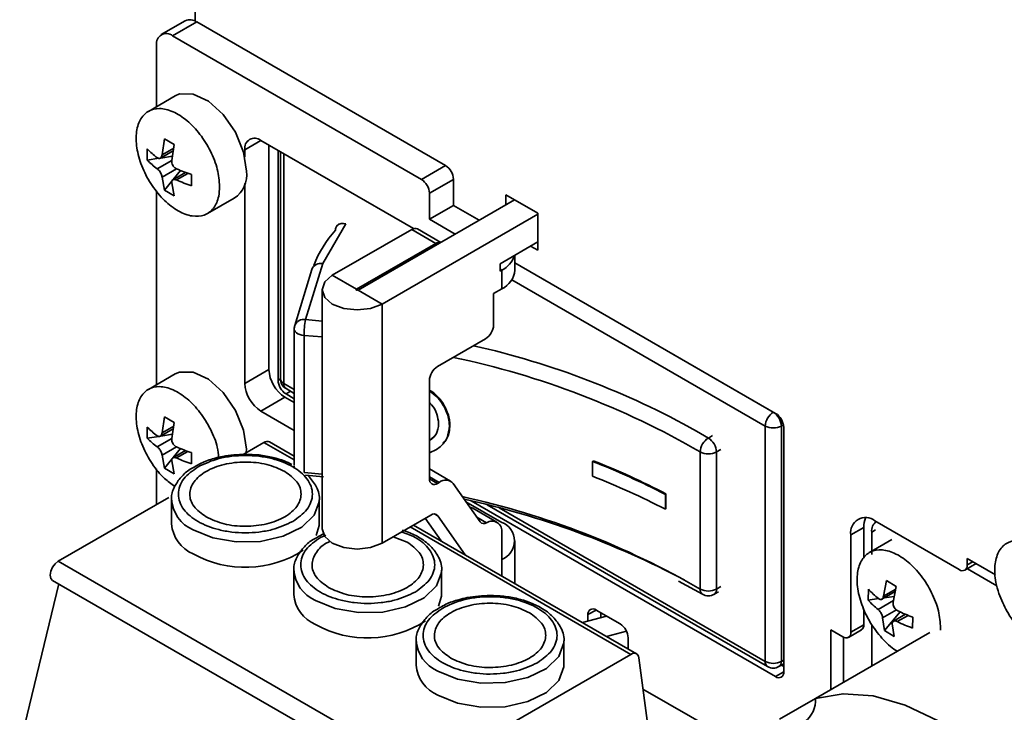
# Model space of a CAD drawing. Header units: millimetres. Extents: x 0 to 420, y 0 to 297.
# Tile 55 of 110: x 274 to 288, y 129 to 139. Entities that reach past the tile are written whole.
import ezdxf

# ---------------------------------------------------------------- set-up
doc = ezdxf.new("R2010")
doc.units = ezdxf.units.MM

msp = doc.modelspace()

# ---------------------------------------------------------------- linework, layer by layer
at = {"color": 8, "linetype": 'Continuous', "lineweight": 35}
for p, q in [((276.1251, 151.6236), (276.1251, 139.4285)), ((277.0915, 137.6745), (276.8558, 137.5384)), ((275.6408, 137.4629), (275.811, 137.5611)), ((275.5701, 137.2587), (275.7822, 137.3812)), ((277.4263, 134.1076), (277.4263, 137.4812)), ((275.853, 137.2587), (275.6408, 137.1363)), ((276.0204, 137.1921), (275.8529, 137.0955)), ((281.1574, 136.6065), (280.8156, 136.8038)), ((278.3388, 136.4523), (278.3365, 136.4497)), ((280.627, 135.7696), (280.6035, 135.7832)), ((284.6152, 133.6864), (280.8223, 135.876)), ((280.7769, 135.63), (284.4973, 133.4822)), ((278.4939, 135.4907), (278.4939, 135.4771)), ((277.725, 134.8134), (277.989, 134.7904)), ((277.3429, 134.157), (277.3775, 134.1769)), ((277.581, 134.0183), (277.4263, 134.1076)), ((277.5287, 133.9921), (277.4608, 133.9529)), ((284.6163, 133.687), (284.6152, 133.6864)), ((275.6408, 133.3802), (275.811, 133.4784)), ((284.733, 133.4822), (284.7638, 133.5)), ((275.5701, 133.176), (275.7822, 133.2985)), ((283.4871, 133.4077), (283.6614, 133.3053)), ((283.6614, 133.3053), (283.7246, 133.3431)), ((275.853, 133.176), (275.6408, 133.0536)), ((277.581, 132.9842), (277.1367, 133.2407)), ((276.0204, 133.1094), (275.8529, 133.0128)), ((283.8425, 133.139), (283.7813, 133.1024)), ((277.989, 132.7763), (277.725, 132.7993)), ((279.7109, 132.655), (279.5664, 132.7385)), ((279.5664, 132.7076), (279.6842, 132.6396)), ((284.4973, 130.0256), (280.592, 132.2801)), ((279.6881, 132.1655), (279.6449, 132.1904)), ((280.261, 132.1445), (280.4055, 132.0611)), ((282.5249, 130.1301), (279.2847, 132.0007)), ((277.965, 131.8466), (278.0454, 131.8781)), ((286.1144, 131.9568), (286.06, 131.9254)), ((280.627, 131.5236), (280.627, 131.2821)), ((287.4624, 131.4425), (287.5449, 131.4901)), ((283.8425, 131.1249), (283.7813, 131.0883)), ((286.2333, 130.9837), (286.4135, 131.0877)), ((286.1527, 130.7894), (286.3798, 130.9205)), ((282.0122, 130.781), (281.8943, 130.713)), ((286.4238, 130.7828), (286.22, 130.6651)), ((286.5933, 130.7022), (286.4352, 130.6109)), ((284.7675, 130.0455), (284.733, 130.0256)), ((284.6497, 129.8028), (284.7675, 129.8708))]:
    msp.add_line(p, q, dxfattribs=at)
at = {"color": 7, "linetype": 'Continuous', "lineweight": 35}
for p, q in [((275.982, 139.4328), (275.6285, 139.2287)), ((276.1487, 139.4163), (275.7951, 139.2122)), ((276.1487, 139.4163), (279.8021, 137.3072)), ((275.5594, 139.0761), (275.5594, 138.1717)), ((275.7951, 139.2122), (279.4485, 137.1031)), ((275.8332, 138.3297), (275.4394, 138.1024)), ((275.6408, 137.4629), (275.6783, 137.6974)), ((275.8197, 137.6157), (275.6783, 137.6974)), ((277.0915, 137.6745), (279.3336, 136.3802)), ((275.4232, 137.5501), (275.4232, 137.3868)), ((275.6167, 137.4151), (275.805, 137.5239)), ((275.8197, 137.6157), (275.7822, 137.3812)), ((276.8558, 137.4334), (276.8558, 137.5384)), ((277.2093, 134.313), (277.2093, 137.6065)), ((277.3429, 137.5294), (277.3429, 134.157)), ((277.3775, 137.5094), (277.3775, 134.1756)), ((275.5916, 137.4128), (275.4232, 137.3868)), ((275.7922, 137.4439), (275.6204, 137.4173)), ((275.9842, 137.2051), (275.7995, 137.0985)), ((275.8034, 137.1007), (275.9105, 137.2339)), ((279.4485, 137.1031), (279.8021, 137.3072)), ((275.6783, 136.945), (275.6408, 137.1363)), ((275.6783, 136.945), (275.7837, 137.0762)), ((275.7822, 137.0546), (275.8197, 136.8634)), ((276.0747, 137.0107), (276.0747, 137.174)), ((279.9199, 137.1031), (279.5664, 136.899)), ((279.9199, 137.1031), (279.9199, 136.7221)), ((275.5594, 136.9352), (275.5594, 134.089)), ((275.6783, 136.945), (275.8197, 136.8634)), ((276.8558, 134.1089), (276.8558, 137.0446)), ((276.306, 136.6012), (276.6998, 136.8286)), ((280.8156, 136.8038), (278.5175, 135.4771)), ((279.5664, 136.899), (279.5664, 136.518)), ((280.686, 136.8786), (280.686, 136.729)), ((281.1574, 136.6065), (280.686, 136.8786)), ((279.5664, 136.518), (279.9199, 136.7221)), ((280.297, 136.5044), (279.9199, 136.7221)), ((281.1574, 136.5929), (278.8711, 135.273)), ((279.9434, 136.3003), (279.5664, 136.518)), ((281.1574, 136.0621), (281.1574, 136.6065)), ((278.3365, 136.4497), (277.9989, 135.8673)), ((279.3071, 136.3684), (278.1404, 135.6948)), ((278.2345, 136.45), (278.2115, 136.4239)), ((279.6607, 136.1643), (279.3071, 136.3684)), ((279.733, 136.1788), (279.3904, 136.3766)), ((280.6035, 135.8649), (281.1574, 136.1846)), ((279.6607, 136.1643), (278.4939, 135.4907)), ((281.0513, 136.1234), (281.1574, 136.0621)), ((280.8223, 135.7696), (280.8223, 135.9912)), ((277.8395, 135.7799), (277.5883, 134.9574)), ((277.9989, 135.8673), (277.7477, 135.0448)), ((280.6035, 135.8649), (280.6035, 135.756)), ((280.6035, 135.756), (280.627, 135.7696)), ((280.627, 135.7696), (280.627, 135.4974)), ((284.6497, 133.6677), (280.8223, 135.8773)), ((278.4939, 135.4907), (278.1404, 135.6948)), ((277.989, 135.4839), (277.989, 131.9728)), ((278.5175, 135.4771), (278.8711, 135.273)), ((280.627, 135.4974), (280.5092, 135.4294)), ((280.5092, 135.4294), (280.5092, 134.9667)), ((278.8711, 135.273), (278.8711, 131.7619)), ((277.7477, 135.0448), (277.989, 135.024)), ((277.581, 134.9087), (277.581, 132.9011)), ((277.725, 132.7993), (277.725, 134.8134)), ((280.3913, 134.7626), (279.6842, 134.3543)), ((276.8558, 134.1089), (277.2093, 134.313)), ((275.8332, 134.247), (275.4394, 134.0197)), ((277.4608, 134.0313), (277.581, 133.9619)), ((279.5664, 134.1502), (279.5664, 132.7077)), ((277.4451, 133.9048), (277.0915, 133.7007)), ((277.4451, 133.9048), (277.581, 133.8263)), ((277.4608, 133.9529), (277.581, 133.8835)), ((275.6408, 133.3802), (275.6783, 133.6147)), ((275.8197, 133.533), (275.6783, 133.6147)), ((277.581, 133.4181), (277.0915, 133.7007)), ((275.4232, 133.4674), (275.4232, 133.3041)), ((275.6167, 133.3324), (275.805, 133.4411)), ((275.8197, 133.533), (275.7822, 133.2985)), ((284.4973, 133.4822), (284.4973, 130.0256)), ((284.733, 130.0256), (284.733, 133.4822)), ((284.7675, 129.8708), (284.7675, 133.4636)), ((275.5916, 133.3301), (275.4232, 133.3041)), ((275.7922, 133.3612), (275.6204, 133.3346)), ((279.5664, 133.2711), (279.6326, 133.3228)), ((275.8034, 133.018), (275.9105, 133.1512)), ((277.1367, 133.2407), (276.8324, 133.065)), ((277.581, 133.0406), (277.2201, 133.2489)), ((279.7591, 133.2116), (279.7667, 133.2201)), ((275.6783, 132.8623), (275.6408, 133.0536)), ((275.9842, 133.1224), (275.7995, 133.0157)), ((276.0747, 132.928), (276.0747, 133.0913)), ((276.8794, 133.1427), (276.8777, 133.0911)), ((283.5411, 133.1026), (283.5411, 131.0885)), ((283.7813, 133.1024), (283.7813, 131.0883)), ((275.6783, 132.8623), (275.7837, 132.9935)), ((275.6783, 132.8623), (275.8197, 132.7807)), ((275.7822, 132.9719), (275.8197, 132.7807)), ((281.9701, 132.9721), (281.9624, 132.9634)), ((281.9624, 132.7457), (281.9624, 132.9634)), ((275.5594, 132.8525), (275.5594, 132.3301)), ((277.7477, 132.7585), (278.0117, 132.7355)), ((279.8776, 132.6715), (279.5664, 132.8512)), ((279.6842, 132.6396), (279.7109, 132.655)), ((280.3105, 132.074), (279.915, 132.6368)), ((275.7391, 132.4338), (274.1159, 131.4968)), ((283.0302, 132.4777), (283.038, 132.4866)), ((283.0302, 132.4777), (283.0302, 132.26)), ((283.038, 132.2688), (283.038, 132.4866)), ((275.7809, 132.4003), (275.7809, 132.0465)), ((277.9476, 132.0465), (277.9476, 132.4003)), ((280.1018, 132.3711), (280.627, 132.0679)), ((280.1801, 132.383), (284.6497, 129.8028)), ((280.4151, 132.3258), (284.5319, 129.9492)), ((279.586, 132.1747), (278.8711, 131.7619)), ((280.0918, 131.5911), (279.6881, 132.1655)), ((280.558, 132.0699), (280.2044, 132.274)), ((283.0302, 132.26), (283.038, 132.2688)), ((282.6082, 130.1384), (279.3335, 132.0289)), ((279.5046, 132.1277), (279.7383, 131.7952)), ((285.9421, 131.9935), (285.7536, 131.8846)), ((285.9421, 131.9935), (285.9421, 131.5403)), ((287.3445, 131.3744), (286.1071, 132.0888)), ((279.0352, 131.8567), (279.2378, 131.7785)), ((280.627, 131.9173), (280.627, 131.5236)), ((285.7536, 131.8846), (285.7536, 130.4557)), ((286.06, 131.9254), (286.06, 131.5935)), ((280.8223, 131.1694), (280.8223, 131.7957)), ((286.3559, 131.8143), (286.0252, 131.6234)), ((274.1159, 131.4968), (279.5041, 128.3863)), ((287.4279, 131.3662), (287.5937, 131.4619)), ((287.8772, 131.2983), (287.4624, 131.5377)), ((287.4624, 131.5377), (287.4624, 131.4425)), ((277.577, 131.3635), (277.577, 131.0097)), ((279.7436, 131.0097), (279.7436, 131.3635)), ((287.8973, 131.1369), (287.464, 131.3871)), ((274.125, 131.163), (273.5503, 128.7887)), ((274.0326, 131.2164), (279.4208, 128.1058)), ((283.2254, 131.202), (283.5755, 131.0123)), ((286.2333, 130.9837), (286.2795, 131.2129)), ((286.4207, 131.1237), (286.2795, 131.2129)), ((286.4207, 131.1237), (286.3746, 130.8944)), ((283.7469, 131.012), (283.8087, 131.049)), ((286.0127, 131.0866), (286.006, 130.9273)), ((286.2092, 130.9397), (286.4066, 131.0537)), ((286.3917, 130.9794), (286.2433, 130.9594)), ((286.1601, 130.9482), (286.006, 130.9273)), ((282.165, 130.6928), (281.8117, 130.5982)), ((281.8943, 130.713), (281.8943, 130.6203)), ((282.3657, 130.5769), (282.0122, 130.781)), ((282.0829, 130.6708), (282.0829, 130.7402)), ((285.9421, 130.7973), (285.9421, 130.5645)), ((286.2488, 130.4791), (286.4777, 130.7527)), ((286.5552, 130.7179), (286.3785, 130.6159)), ((285.7536, 130.4557), (285.9421, 130.5645)), ((286.06, 130.5657), (286.06, 129.9594)), ((286.2488, 130.4791), (286.22, 130.6651)), ((286.3612, 130.5759), (286.39, 130.3899)), ((286.6568, 130.5162), (286.6635, 130.6755)), ((282.4579, 130.4725), (282.1653, 130.3941)), ((286.9142, 130.4525), (285.2329, 129.4819)), ((285.6357, 130.3876), (285.4589, 130.4897)), ((285.4589, 130.4897), (285.4589, 129.6124)), ((285.719, 130.3794), (285.9076, 130.4882)), ((286.2488, 130.4791), (286.39, 130.3899)), ((279.373, 130.3267), (279.373, 129.9728)), ((281.5397, 129.9728), (281.5397, 130.3267)), ((282.4836, 130.2104), (282.4836, 130.3728)), ((285.6475, 130.3815), (285.6475, 129.7213)), ((282.5249, 130.1301), (279.5041, 128.3863)), ((282.896, 128.1367), (282.6416, 130.0804)), ((284.6985, 129.9492), (284.7675, 129.9891)), ((284.7675, 129.9525), (284.7358, 129.9708)), ((283.7658, 129.0066), (282.7018, 129.6208)), ((284.7059, 129.1776), (285.2329, 129.4818))]:
    msp.add_line(p, q, dxfattribs=at)
at = {"color": 7, "linetype": 'Continuous', "lineweight": 35, "flags": 128}
for points in [[(275.8332, 138.3297), (275.8972, 138.3571), (276.0988, 138.3566), (276.3231, 138.2512), (276.5397, 138.055), (276.7194, 137.7945), (276.838, 137.5049), (276.8794, 137.2254)], [(278.1404, 135.6948), (278.0284, 135.5981), (277.989, 135.4839), (278.0284, 135.3698), (278.1404, 135.273), (278.308, 135.2084), (278.5057, 135.1857), (278.7034, 135.2084), (278.8711, 135.273)], [(278.4939, 135.4907), (278.4903, 135.4876), (278.489, 135.4839), (278.4903, 135.4803), (278.4939, 135.4771), (278.4993, 135.475), (278.5057, 135.4743), (278.5121, 135.475), (278.5175, 135.4771)], [(275.8332, 134.247), (275.8972, 134.2744), (276.0988, 134.2739), (276.3231, 134.1685), (276.5397, 133.9722), (276.7194, 133.7118), (276.838, 133.4222), (276.8794, 133.1427)], [(277.581, 132.8946), (277.5839, 132.8637), (277.585, 132.8584)], [(277.9476, 132.4003), (277.9466, 132.3745), (277.9464, 132.3707)], [(280.1598, 132.2886), (280.176, 132.2856), (280.2044, 132.274)], [(277.9476, 132.0465), (277.9466, 132.0207), (277.9052, 131.8733)], [(278.8711, 131.7619), (278.7034, 131.6973), (278.5057, 131.6745), (278.308, 131.6973), (278.1404, 131.7619), (278.0284, 131.8587), (277.989, 131.9728)], [(274.1159, 131.4968), (274.0708, 131.4604), (274.0326, 131.4088), (274.0071, 131.3499), (273.9981, 131.2927), (274.0071, 131.2458), (274.0326, 131.2164), (274.0326, 131.2164)], [(279.7436, 131.3635), (279.7427, 131.3377), (279.7424, 131.3339)], [(279.7436, 131.0097), (279.7427, 130.9838), (279.7012, 130.8364)], [(283.5931, 131.0053), (283.5764, 131.0118), (283.5752, 131.0124)], [(281.5397, 130.3267), (281.5387, 130.3008), (281.5385, 130.297)], [(282.5249, 130.1301), (282.5459, 130.1401), (282.5662, 130.1454), (282.5852, 130.1458), (282.6022, 130.1414), (282.6168, 130.1323), (282.6285, 130.1188), (282.6368, 130.1013), (282.6416, 130.0804)], [(281.5397, 129.9728), (281.5387, 129.947), (281.4656, 129.7455), (281.283, 129.5686), (281.0109, 129.4356), (280.6787, 129.3607), (280.3223, 129.3522), (279.9805, 129.411), (279.6903, 129.5306)], [(285.2329, 129.4819), (285.6392, 129.5523), (286.0833, 129.5198), (286.5531, 129.3853), (287.036, 129.1526), (287.5189, 128.8278), (287.9888, 128.4197), (288.4329, 127.9395), (288.8392, 127.4001)]]:
    msp.add_lwpolyline(points, dxfattribs=at)
at = {"color": 8, "linetype": 'Continuous', "lineweight": 35, "flags": 128}
for points in [[(277.725, 134.8134), (277.6925, 134.8179), (277.6622, 134.8261), (277.6353, 134.8376), (277.613, 134.852), (277.5961, 134.8687), (277.5853, 134.887), (277.5811, 134.9062), (277.581, 134.9087)], [(277.9464, 132.3707), (277.8735, 132.173), (277.6909, 131.9962), (277.4188, 131.8631), (277.0866, 131.7883), (276.7302, 131.7798), (276.3884, 131.8385), (276.0982, 131.9581)], [(279.7424, 131.3339), (279.6695, 131.1362), (279.487, 130.9593), (279.2148, 130.8263), (278.8826, 130.7514), (278.5263, 130.7429), (278.1845, 130.8017), (277.8943, 130.9213)], [(281.5385, 130.297), (281.4656, 130.0993), (281.283, 129.9225), (281.0109, 129.7894), (280.6787, 129.7146), (280.3223, 129.7061), (279.9805, 129.7648), (279.6903, 129.8844)]]:
    msp.add_lwpolyline(points, dxfattribs=at)
at = {"color": 7, "linetype": 'Continuous', "lineweight": 35}
for centre, radius, start, end in [((276.051, 139.28), 0.1677, 54.38343, 114.30642), ((275.7031, 139.0994), 0.1456, 50.79764, 189.21291), ((276.9995, 137.5617), 0.1456, 50.79762, 189.21294), ((276.2379, 138.3363), 1.1322, 223.97928, 233.85229), ((276.2379, 138.173), 1.1322, 223.97928, 233.85229), ((276.6936, 139.1256), 2.0474, 245.75666, 252.40594), ((276.4754, 137.1691), 0.4079, 303.38608, 7.92601), ((279.6641, 137.0915), 0.2561, 2.6055, 57.39408), ((276.6936, 138.9623), 2.0474, 245.75666, 252.40594), ((279.3105, 136.8874), 0.2561, 2.6055, 57.39408), ((279.4723, 135.2005), 1.7285, 137.99097, 158.27963), ((278.2868, 136.3599), 0.0989, 139.60398, 181.46532), ((279.3559, 136.3002), 0.0838, 65.6928, 125.61766), ((279.7115, 136.0904), 0.0897, 77.23871, 124.54274), ((280.4728, 136.0937), 0.3589, 295.4507, 342.76035), ((280.4887, 135.8028), 0.3353, 294.37467, 354.30593), ((278.9189, 134.8134), 1.1939, 168.82574, 180.00222), ((277.7477, 134.9087), 0.1667, 163.01523, 180), ((280.2533, 134.9783), 0.2561, 302.60549, 357.39451), ((277.5257, 122.7426), 12.2182, 60.79652, 77.28261), ((277.7211, 134.3363), 0.5123, 182.60608, 237.39399), ((279.8222, 134.1386), 0.2561, 122.6055, 177.3945), ((277.5988, 134.1686), 0.2561, 182.60555, 237.39396), ((277.5441, 134.1756), 0.1667, 180, 240.0027), ((277.3675, 134.1322), 0.5123, 182.60608, 237.39399), ((284.7532, 133.4706), 0.2561, 122.6055, 177.39451), ((284.4772, 133.4706), 0.2561, 2.60508, 57.3945), ((284.5117, 133.452), 0.2561, 2.60553, 57.39404), ((276.2379, 134.2536), 1.1322, 223.97928, 233.85229), ((284.6152, 133.7097), 0.2562, 242.60969, 297.39074), ((276.2379, 134.0903), 1.1322, 223.97928, 233.85229), ((283.7925, 133.0905), 0.2516, 121.38763, 177.2413), ((283.5293, 133.0904), 0.2523, 2.73383, 58.41646), ((276.6936, 135.0429), 2.0474, 245.75666, 252.40594), ((277.1855, 133.173), 0.0834, 65.52115, 125.78963), ((276.6936, 134.8796), 2.0474, 245.75666, 252.40594), ((283.6614, 133.3271), 0.2547, 241.81015, 298.0774), ((277.9389, 122.7022), 11.0219, 62.48857, 68.58923), ((277.9394, 122.6883), 11.0455, 62.50974, 68.59784), ((277.9389, 122.4844), 11.0219, 62.48857, 68.58923), ((279.6382, 132.696), 0.0728, 170.78597, 309.20328), ((279.8036, 132.5415), 0.1466, 40.53282, 129.24815), ((277.3721, 120.0374), 12.6618, 62.04727, 77.64914), ((279.6324, 132.1179), 0.0733, 40.53296, 129.24816), ((285.9691, 131.9196), 0.2184, 50.79632, 189.21474), ((286.2648, 132.0046), 0.3228, 155.98791, 181.9795), ((276.3005, 132.0844), 0.521, 184.16939, 247.15087), ((280.365, 132.1188), 0.0705, 219.38402, 305.06018), ((280.4857, 131.9421), 0.1435, 350.04706, 123.97194), ((280.5237, 131.7957), 0.2911, 290.7838, 69.2164), ((286.2166, 131.9465), 0.158, 123.64426, 187.66683), ((276.8608, 132.9803), 1.5732, 241.00292, 302.79484), ((287.3906, 131.4308), 0.0728, 230.79537, 9.21372), ((278.0965, 131.0475), 0.521, 184.16791, 247.15234), ((283.6614, 131.313), 0.2547, 241.81015, 298.0774), ((286.9013, 131.8844), 1.1942, 221.91629, 231.58804), ((286.8947, 131.7251), 1.1942, 221.91613, 231.5882), ((281.9662, 130.7246), 0.0728, 50.79555, 189.21372), ((287.3553, 132.6011), 2.0462, 243.48727, 250.23957), ((278.6569, 131.9434), 1.5732, 241.00288, 302.79503), ((282.2277, 130.3612), 0.2561, 2.6051, 57.39441), ((285.8638, 130.554), 0.079, 303.64413, 7.66693), ((287.3485, 132.4417), 2.0459, 243.48711, 250.24006), ((285.6817, 130.444), 0.0728, 230.79736, 9.21173), ((279.8926, 130.0107), 0.521, 184.16939, 247.15087), ((284.6152, 130.253), 0.2562, 242.60969, 297.39074), ((284.6152, 130.0936), 0.1667, 240.0027, 299.99732), ((284.6957, 129.8592), 0.0728, 230.79817, 9.21406), ((284.8535, 129.4502), 0.3807, 306.04957, 4.77358)]:
    msp.add_arc(centre, radius, start, end, dxfattribs=at)
at = {"color": 8, "linetype": 'Continuous', "lineweight": 35}
for centre, radius, start, end in [((278.2937, 136.3411), 0.1167, 68.53277, 134.79919), ((277.971, 135.7291), 0.141, 78.60699, 158.86807), ((277.7226, 134.9015), 0.1455, 80.08348, 157.39377), ((277.4054, 122.4992), 12.2507, 59.94407, 78.16396), ((277.4609, 134.1839), 0.0838, 185.69664, 245.62453), ((277.5047, 134.0971), 0.0791, 172.36975, 236.31807), ((277.431, 120.5394), 12.1909, 59.92014, 77.5977), ((276.2979, 132.4355), 0.5174, 182.72057, 247.29808), ((278.0939, 131.3986), 0.5174, 182.71921, 247.29944), ((283.6255, 131.0807), 0.0848, 174.6997, 233.60608), ((283.6974, 131.0803), 0.0843, 305.51513, 5.41289), ((279.89, 130.3618), 0.5174, 182.72057, 247.29808), ((284.5757, 130.0151), 0.0791, 172.36991, 236.31791), ((284.6557, 130.0146), 0.0781, 303.23348, 8.07758)]:
    msp.add_arc(centre, radius, start, end, dxfattribs=at)
at = {"color": 7, "linetype": 'Continuous', "lineweight": 35}
for points, knots in [([(276.4855, 136.998), (276.4788, 137.0815), (276.4652, 137.2485), (276.3596, 137.5213), (276.204, 137.7721), (276.0098, 137.9763), (275.8004, 138.1099), (275.5991, 138.1581), (275.4287, 138.1154), (275.3084, 137.9865), (275.2516, 137.7862), (275.2649, 137.5368), (275.3467, 137.2666), (275.4878, 137.006), (275.6723, 136.7844), (275.8795, 136.6267), (276.0857, 136.5509), (276.2683, 136.5652), (276.4052, 136.6687), (276.4758, 136.8251), (276.4829, 136.95), (276.4855, 136.998)], [0, 0, 0, 0, 0.0536888, 0.1073773, 0.1610663, 0.2147551, 0.2684436, 0.3221328, 0.3758211, 0.4295099, 0.4831987, 0.5368874, 0.5905759, 0.6442652, 0.6979535, 0.7516427, 0.805331, 0.8590194, 0.9127083, 0.9663971, 1, 1, 1, 1]), ([(275.6408, 137.4629), (275.6392, 137.4537), (275.6359, 137.4354), (275.6228, 137.4173), (275.6053, 137.4093), (275.5868, 137.4115), (275.575, 137.4189), (275.5701, 137.422)], [0, 0, 0, 0, 0.21349678, 0.42707053, 0.63894931, 0.8501182, 1, 1, 1, 1]), ([(275.8529, 137.2588), (275.8442, 137.2637), (275.8267, 137.2736), (275.8045, 137.299), (275.7888, 137.3288), (275.7814, 137.3576), (275.782, 137.3743), (275.7822, 137.3812)], [0, 0, 0, 0, 0.2134894, 0.4270558, 0.6389481, 0.8501095, 1, 1, 1, 1]), ([(275.5701, 137.2587), (275.5771, 137.2528), (275.5911, 137.2409), (275.6112, 137.2142), (275.6273, 137.1847), (275.6374, 137.1575), (275.6398, 137.1425), (275.6408, 137.1363)], [0, 0, 0, 0, 0.21348561, 0.42704882, 0.63895792, 0.85011573, 1, 1, 1, 1]), ([(275.7822, 137.0546), (275.7821, 137.0628), (275.7819, 137.0791), (275.7929, 137.0959), (275.8108, 137.1042), (275.832, 137.1036), (275.8468, 137.0978), (275.8529, 137.0955)], [0, 0, 0, 0, 0.213498, 0.427073, 0.6389765, 0.8501175, 1, 1, 1, 1]), ([(276.471, 133.0222), (276.4664, 133.0708), (276.4538, 133.2031), (276.3585, 133.4389), (276.2043, 133.6893), (276.0097, 133.8937), (275.8004, 134.0272), (275.5991, 134.0754), (275.4287, 134.0327), (275.3084, 133.9038), (275.2516, 133.7034), (275.2649, 133.4542), (275.3467, 133.1835), (275.488, 132.9249), (275.6565, 132.7149), (275.7769, 132.6319), (275.8286, 132.5963)], [0, 0, 0, 0, 0.0434802, 0.1185001, 0.193521, 0.2685414, 0.3435614, 0.4185824, 0.4936022, 0.5686227, 0.6436431, 0.7186635, 0.7936835, 0.8687047, 0.9437245, 1, 1, 1, 1]), ([(279.7602, 133.2262), (279.7761, 133.2407), (279.8351, 133.2944), (279.8724, 133.4321), (279.8639, 133.6181), (279.7793, 133.8048), (279.6736, 133.9432), (279.5884, 133.9966), (279.5664, 134.0104)], [0, 0, 0, 0, 0.0781648, 0.2906982, 0.5025205, 0.7141949, 0.9261411, 1, 1, 1, 1]), ([(279.5664, 133.9953), (279.604, 133.9678), (279.7026, 133.8959), (279.8066, 133.7353), (279.8555, 133.5868), (279.8586, 133.5052), (279.8594, 133.4849)], [0, 0, 0, 0, 0.2105442, 0.550884, 0.8885016, 1, 1, 1, 1]), ([(279.7017, 133.5182), (279.696, 133.5645), (279.6846, 133.657), (279.6292, 133.7661), (279.5776, 133.8134), (279.5664, 133.8237)], [0, 0, 0, 0, 0.4392268, 0.8784136, 1, 1, 1, 1]), ([(279.5664, 133.2684), (279.5897, 133.2842), (279.6504, 133.3254), (279.6936, 133.417), (279.6994, 133.4901), (279.7017, 133.5182)], [0, 0, 0, 0, 0.2764645, 0.7209536, 1, 1, 1, 1]), ([(279.8594, 133.4849), (279.8524, 133.4258), (279.8383, 133.3074), (279.7334, 133.1651), (279.622, 133.1126), (279.5664, 133.0863)], [0, 0, 0, 0, 0.3334655, 0.6669122, 1, 1, 1, 1]), ([(275.6408, 133.3802), (275.6392, 133.371), (275.6359, 133.3527), (275.6228, 133.3346), (275.6053, 133.3266), (275.5868, 133.3288), (275.575, 133.3362), (275.5701, 133.3393)], [0, 0, 0, 0, 0.213498, 0.4270695, 0.6389485, 0.8501181, 1, 1, 1, 1]), ([(275.8529, 133.1761), (275.8442, 133.181), (275.8267, 133.1909), (275.8045, 133.2163), (275.7888, 133.2461), (275.7814, 133.2749), (275.782, 133.2916), (275.7822, 133.2985)], [0, 0, 0, 0, 0.2134901, 0.4270569, 0.6389475, 0.8501121, 1, 1, 1, 1]), ([(275.5701, 133.176), (275.5771, 133.1701), (275.5911, 133.1582), (275.6112, 133.1315), (275.6273, 133.102), (275.6374, 133.0748), (275.6398, 133.0598), (275.6408, 133.0536)], [0, 0, 0, 0, 0.2134851, 0.4270477, 0.6389581, 0.8501149, 1, 1, 1, 1]), ([(275.7822, 132.9719), (275.7821, 132.9801), (275.7819, 132.9964), (275.7929, 133.0132), (275.8108, 133.0215), (275.832, 133.0209), (275.8468, 133.0151), (275.8529, 133.0128)], [0, 0, 0, 0, 0.2134991, 0.427075, 0.6389759, 0.8501174, 1, 1, 1, 1]), ([(276.8642, 133.068), (276.7506, 133.0622), (276.5918, 133.0541), (276.3779, 133.0011), (276.2386, 132.9546), (276.1574, 132.9063), (276.1287, 132.8892)], [0, 0, 0, 0, 0.417852, 0.5838878, 0.8530621, 1, 1, 1, 1]), ([(276.1689, 132.8834), (276.2657, 132.9285), (276.4151, 132.9981), (276.6638, 133.0417), (276.8642, 133.0536), (277.0652, 133.0419), (277.3111, 132.9968), (277.5764, 132.8931), (277.756, 132.7399), (277.8342, 132.598), (277.8544, 132.4819), (277.8337, 132.3663), (277.7582, 132.2227), (277.6377, 132.1365), (277.5596, 132.0806)], [0, 0, 0, 0, 0.1197215, 0.1848897, 0.2499996, 0.315168, 0.3802787, 0.5, 0.6197213, 0.6848896, 0.7500004, 0.8151686, 0.8802785, 1, 1, 1, 1]), ([(277.5461, 132.918), (277.51, 132.9362), (277.4262, 132.9784), (277.2628, 133.0254), (277.0703, 133.0615), (276.9314, 133.0659), (276.8642, 133.068)], [0, 0, 0, 0, 0.1890845, 0.4382037, 0.7281694, 1, 1, 1, 1]), ([(276.1287, 132.8892), (276.1036, 132.876), (276.0204, 132.8321), (275.9102, 132.7321), (275.817, 132.5882), (275.7691, 132.473), (275.7818, 132.4141), (275.7821, 132.4127)], [0, 0, 0, 0, 0.1191756, 0.3947979, 0.6818911, 0.9926713, 1, 1, 1, 1]), ([(277.5596, 132.0806), (277.4628, 132.0355), (277.3133, 131.9659), (277.0647, 131.9223), (276.8643, 131.9104), (276.6633, 131.9221), (276.4174, 131.9672), (276.152, 132.0709), (275.9725, 132.2241), (275.8943, 132.366), (275.8741, 132.4821), (275.8947, 132.5977), (275.9703, 132.7413), (276.0908, 132.8275), (276.1689, 132.8834)], [0, 0, 0, 0, 0.1197216, 0.1848898, 0.2499996, 0.3151681, 0.3802787, 0.5, 0.6197213, 0.6848896, 0.7500004, 0.8151685, 0.8802784, 1, 1, 1, 1]), ([(276.2868, 132.1486), (276.2199, 132.1973), (276.0861, 132.2946), (276.0274, 132.4826), (276.0898, 132.667), (276.2717, 132.824), (276.5438, 132.9291), (276.8632, 132.9651), (277.1889, 132.9312), (277.3574, 132.854), (277.4417, 132.8154)], [0, 0, 0, 0, 0.1250009, 0.2499999, 0.3749998, 0.5, 0.6250001, 0.7500001, 0.8749991, 1, 1, 1, 1]), ([(277.4417, 132.8154), (277.5086, 132.7667), (277.6424, 132.6694), (277.7011, 132.4814), (277.6386, 132.297), (277.4567, 132.1399), (277.1846, 132.0349), (276.8653, 131.9989), (276.5396, 132.0328), (276.371, 132.11), (276.2868, 132.1486)], [0, 0, 0, 0, 0.1250009, 0.2499999, 0.3749999, 0.5, 0.6250002, 0.7500001, 0.8749991, 1, 1, 1, 1]), ([(277.9427, 132.3654), (277.9443, 132.3715), (277.964, 132.4467), (277.92, 132.5904), (277.8301, 132.7011), (277.7882, 132.7527)], [0, 0, 0, 0, 0.0454876, 0.555513, 1, 1, 1, 1]), ([(278.0125, 131.9013), (277.9834, 131.8849), (277.93, 131.8546), (277.8161, 131.7954), (277.7064, 131.6952), (277.613, 131.5514), (277.5652, 131.4361), (277.5778, 131.3773), (277.5781, 131.3759)], [0, 0, 0, 0, 0.124341, 0.228698, 0.4700489, 0.7214425, 0.9935825, 1, 1, 1, 1]), ([(279.3556, 131.0438), (279.2588, 130.9987), (279.1094, 130.9291), (278.8607, 130.8855), (278.6604, 130.8736), (278.4593, 130.8852), (278.2135, 130.9304), (277.9481, 131.034), (277.7686, 131.1872), (277.6903, 131.3292), (277.6702, 131.4453), (277.6908, 131.5609), (277.7663, 131.7044), (277.8869, 131.7907), (277.965, 131.8466)], [0, 0, 0, 0, 0.1197215, 0.1848897, 0.2500005, 0.3151689, 0.3802781, 0.4999992, 0.619722, 0.6848903, 0.7499998, 0.8151679, 0.8802785, 1, 1, 1, 1]), ([(279.7388, 131.3285), (279.7404, 131.3347), (279.7601, 131.4099), (279.712, 131.5527), (279.594, 131.7232), (279.4249, 131.8468), (279.2759, 131.9211), (279.1877, 131.9468), (279.1657, 131.9532)], [0, 0, 0, 0, 0.0234949, 0.2869287, 0.5193605, 0.752879, 0.9383186, 1, 1, 1, 1]), ([(278.0828, 131.1118), (278.016, 131.1603), (277.8824, 131.2575), (277.8221, 131.4468), (277.8908, 131.6263), (278.0017, 131.7486), (278.0995, 131.7851), (278.108, 131.7883)], [0, 0, 0, 0, 0.2441901, 0.4883798, 0.7325681, 0.9767562, 1, 1, 1, 1]), ([(279.2378, 131.7785), (279.3047, 131.7299), (279.4385, 131.6326), (279.4971, 131.4445), (279.4347, 131.2602), (279.2528, 131.1031), (278.9807, 130.9981), (278.6614, 130.9621), (278.3356, 130.9959), (278.1671, 131.0732), (278.0828, 131.1118)], [0, 0, 0, 0, 0.1249991, 0.2499999, 0.3750001, 0.5, 0.625, 0.7500001, 0.8750009, 1, 1, 1, 1]), ([(287.928, 131.0215), (287.9643, 130.9324), (288.0368, 130.7543), (288.2121, 130.5161), (288.4131, 130.334), (288.6226, 130.2286), (288.8156, 130.2115), (288.9708, 130.2849), (289.0705, 130.4404), (289.1035, 130.6605), (289.0661, 130.9204), (288.9624, 131.1908), (288.8043, 131.4411), (288.6095, 131.6433), (288.4, 131.7744), (288.1994, 131.8197), (288.0303, 131.7741), (287.9116, 131.6427), (287.8577, 131.4405), (287.869, 131.221), (287.9116, 131.0769), (287.928, 131.0215)], [0, 0, 0, 0, 0.053689, 0.1073776, 0.1610659, 0.2147547, 0.2684439, 0.3221326, 0.3758212, 0.4295099, 0.4831986, 0.5368876, 0.5905763, 0.6442648, 0.6979536, 0.7516422, 0.8053307, 0.8590198, 0.9127084, 0.9663971, 1, 1, 1, 1]), ([(287.0706, 130.4861), (287.0671, 130.568), (287.0601, 130.7318), (286.9632, 131.0051), (286.8143, 131.2603), (286.6241, 131.4726), (286.4155, 131.6172), (286.2116, 131.6778), (286.0357, 131.6477), (285.9073, 131.5303), (285.8412, 131.3387), (285.8446, 131.0945), (285.9172, 130.8259), (286.051, 130.56), (286.2301, 130.3393), (286.3689, 130.2069), (286.4375, 130.1779), (286.4382, 130.1776)], [0, 0, 0, 0, 0.071379, 0.142758, 0.2141373, 0.2855163, 0.356895, 0.4282739, 0.4996524, 0.5710316, 0.6424109, 0.7137899, 0.7851687, 0.8565473, 0.9279272, 0.9993056, 1, 1, 1, 1]), ([(280.4563, 130.9943), (280.3427, 130.9885), (280.1839, 130.9804), (279.97, 130.9274), (279.8307, 130.8809), (279.7495, 130.8326), (279.7208, 130.8156)], [0, 0, 0, 0, 0.417852, 0.5838878, 0.8530621, 1, 1, 1, 1]), ([(281.5348, 130.2917), (281.5364, 130.2979), (281.5562, 130.3731), (281.5082, 130.5159), (281.3897, 130.686), (281.2218, 130.811), (281.0405, 130.8959), (280.8555, 130.9522), (280.6623, 130.9876), (280.5235, 130.9922), (280.4563, 130.9943)], [0, 0, 0, 0, 0.0162708, 0.1987058, 0.359671, 0.5213917, 0.6498136, 0.7573934, 0.8826125, 1, 1, 1, 1]), ([(283.5754, 131.0123), (283.5879, 131.0061), (283.6137, 130.9933), (283.6608, 130.9873), (283.7086, 130.9926), (283.7365, 131.007), (283.7504, 131.0141)], [0, 0, 0, 0, 0.23602, 0.4860752, 0.7436551, 1, 1, 1, 1]), ([(286.2333, 130.9837), (286.2313, 130.9748), (286.2273, 130.957), (286.2132, 130.9402), (286.195, 130.9335), (286.1761, 130.937), (286.1642, 130.9452), (286.1593, 130.9487)], [0, 0, 0, 0, 0.21349203, 0.42705867, 0.63895171, 0.850111, 1, 1, 1, 1]), ([(279.8789, 130.075), (279.812, 130.1236), (279.6782, 130.2209), (279.6195, 130.4089), (279.6819, 130.5933), (279.8638, 130.7504), (280.1359, 130.8554), (280.4553, 130.8914), (280.781, 130.8575), (280.9496, 130.7803), (281.0338, 130.7417)], [0, 0, 0, 0, 0.124999, 0.2499997, 0.3749997, 0.5, 0.6250002, 0.7500003, 0.875001, 1, 1, 1, 1]), ([(279.761, 130.8097), (279.8578, 130.8548), (280.0072, 130.9244), (280.2559, 130.968), (280.4563, 130.9799), (280.6573, 130.9682), (280.9032, 130.9231), (281.1685, 130.8195), (281.3481, 130.6662), (281.4263, 130.5243), (281.4465, 130.4082), (281.4258, 130.2926), (281.3503, 130.149), (281.2298, 130.0628), (281.1517, 130.0069)], [0, 0, 0, 0, 0.1197215, 0.1848897, 0.2499996, 0.315168, 0.3802787, 0.5, 0.6197213, 0.6848896, 0.7500004, 0.8151686, 0.8802785, 1, 1, 1, 1]), ([(286.4419, 130.7702), (286.4332, 130.7755), (286.4158, 130.7862), (286.3942, 130.8124), (286.3793, 130.8425), (286.3729, 130.8712), (286.3741, 130.8876), (286.3746, 130.8944)], [0, 0, 0, 0, 0.2134852, 0.4270591, 0.63895, 0.8501119, 1, 1, 1, 1]), ([(279.7208, 130.8156), (279.6957, 130.8023), (279.6125, 130.7584), (279.5023, 130.6584), (279.4091, 130.5146), (279.3612, 130.3993), (279.3739, 130.3404), (279.3742, 130.3391)], [0, 0, 0, 0, 0.1191757, 0.3947993, 0.6818907, 0.9926713, 1, 1, 1, 1]), ([(281.1517, 130.0069), (281.0549, 129.9618), (280.9054, 129.8922), (280.6568, 129.8486), (280.4564, 129.8367), (280.2554, 129.8484), (280.0095, 129.8936), (279.7441, 129.9972), (279.5646, 130.1504), (279.4864, 130.2923), (279.4662, 130.4084), (279.4868, 130.5241), (279.5624, 130.6676), (279.6829, 130.7539), (279.761, 130.8097)], [0, 0, 0, 0, 0.1197216, 0.1848898, 0.2499996, 0.3151681, 0.3802787, 0.5, 0.6197213, 0.6848896, 0.7500004, 0.8151685, 0.8802784, 1, 1, 1, 1]), ([(281.0338, 130.7417), (281.1007, 130.693), (281.2345, 130.5958), (281.2932, 130.4077), (281.2308, 130.2234), (281.0488, 130.0663), (280.7767, 129.9613), (280.4574, 129.9252), (280.1317, 129.9591), (279.9631, 130.0363), (279.8789, 130.075)], [0, 0, 0, 0, 0.1250009, 0.2499999, 0.3749999, 0.5, 0.6250002, 0.7500001, 0.8749991, 1, 1, 1, 1]), ([(286.1527, 130.7894), (286.1597, 130.783), (286.1736, 130.7704), (286.193, 130.7429), (286.2083, 130.713), (286.2175, 130.6859), (286.2192, 130.6712), (286.22, 130.6651)], [0, 0, 0, 0, 0.2134859, 0.4270601, 0.6389497, 0.8501136, 1, 1, 1, 1]), ([(286.3612, 130.5759), (286.3615, 130.5838), (286.3621, 130.5996), (286.374, 130.6151), (286.3926, 130.622), (286.4143, 130.6201), (286.4291, 130.6136), (286.4352, 130.6109)], [0, 0, 0, 0, 0.2134937, 0.4270786, 0.6389488, 0.8501098, 1, 1, 1, 1])]:
    msp.add_open_spline(points, degree=3, knots=knots, dxfattribs=at)
at = {"color": 8, "linetype": 'Continuous', "lineweight": 35}
msp.add_open_spline([(279.1544, 131.9255), (279.2249, 131.9015), (279.4022, 131.8412), (279.5511, 131.7022), (279.6304, 131.5613), (279.6504, 131.445), (279.6298, 131.3294), (279.5543, 131.1859), (279.4337, 131.0996), (279.3556, 131.0438)], degree=3, knots=[0, 0, 0, 0, 0.1364943, 0.3432546, 0.4558011, 0.5682461, 0.6807924, 0.7932394, 1, 1, 1, 1], dxfattribs=at)

doc.saveas('drawing.dxf')
